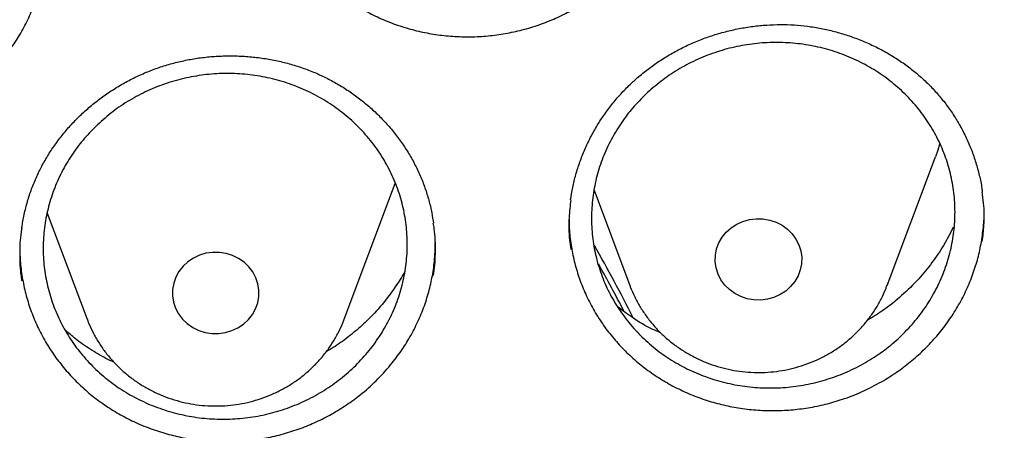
# Model space of a CAD drawing. Header units: millimetres. Extents: x 8 to 1233, y 12 to 1462.
# Tile 61 of 127: x 460.72 to 469.81, y 1284.22 to 1288. Entities that reach past the tile are written whole.
import ezdxf

# ---------------------------------------------------------------- set-up
doc = ezdxf.new("R2010")
doc.units = ezdxf.units.MM

msp = doc.modelspace()

# ---------------------------------------------------------------- linework, layer by layer
at = {"color": 7, "linetype": 'Continuous', "lineweight": 30}
for p, q in [((468.7301, 1285.5508), (469.1771, 1286.739)), ((463.7147, 1285.2417), (464.1617, 1286.4299)), ((466.0231, 1286.4301), (466.3539, 1285.5508)), ((460.9707, 1286.2194), (461.3385, 1285.2417))]:
    msp.add_line(p, q, dxfattribs=at)
at = {"color": 7, "linetype": 'Continuous', "lineweight": 30, "flags": 128}
for points in [[(469.2184, 1286.8648), (469.1989, 1286.801), (469.1771, 1286.739)], [(464.1617, 1286.4299), (464.1836, 1286.4919), (464.1866, 1286.5011)], [(467.8884, 1285.9799), (467.9154, 1285.9268), (467.9332, 1285.8703), (467.9414, 1285.8119), (467.9398, 1285.7531), (467.9284, 1285.6952), (467.9074, 1285.6396), (467.8774, 1285.5879), (467.8392, 1285.5412), (467.7937, 1285.5006), (467.742, 1285.4673), (467.6853, 1285.4419), (467.6251, 1285.4252), (467.5629, 1285.4175), (467.5002, 1285.4191), (467.4385, 1285.4298), (467.3793, 1285.4495), (467.3241, 1285.4776), (467.2743, 1285.5134), (467.2311, 1285.5561), (467.1956, 1285.6046), (467.1685, 1285.6578), (467.1507, 1285.7143), (467.1425, 1285.7726), (467.1442, 1285.8315), (467.1556, 1285.8894), (467.1766, 1285.9449), (467.2065, 1285.9967), (467.2447, 1286.0434), (467.2903, 1286.0839), (467.342, 1286.1173), (467.3986, 1286.1426), (467.4588, 1286.1594), (467.521, 1286.1671), (467.5838, 1286.1655), (467.6455, 1286.1548), (467.7047, 1286.1351), (467.7598, 1286.107), (467.8096, 1286.0712), (467.8528, 1286.0285), (467.8884, 1285.9799)], [(462.2202, 1285.242), (462.2642, 1285.2), (462.3147, 1285.1649), (462.3703, 1285.1377), (462.4299, 1285.1191), (462.4918, 1285.1093), (462.5545, 1285.1088), (462.6166, 1285.1175), (462.6765, 1285.1352), (462.7326, 1285.1615), (462.7837, 1285.1957), (462.8285, 1285.237), (462.8658, 1285.2843), (462.8948, 1285.3366), (462.9147, 1285.3924), (462.9251, 1285.4505), (462.9257, 1285.5094), (462.9164, 1285.5676), (462.8975, 1285.6238), (462.8695, 1285.6765), (462.833, 1285.7244), (462.7891, 1285.7664), (462.7386, 1285.8015), (462.6829, 1285.8286), (462.6234, 1285.8473), (462.5615, 1285.857), (462.4987, 1285.8576), (462.4366, 1285.8489), (462.3768, 1285.8311), (462.3206, 1285.8049), (462.2695, 1285.7707), (462.2247, 1285.7294), (462.1874, 1285.6821), (462.1584, 1285.6298), (462.1385, 1285.574), (462.1281, 1285.5159), (462.1276, 1285.457), (462.1369, 1285.3988), (462.1558, 1285.3426), (462.1838, 1285.2899), (462.2202, 1285.242)]]:
    msp.add_lwpolyline(points, dxfattribs=at)
at = {"color": 7, "linetype": 'Continuous', "lineweight": 30}
for centre, radius, start, end in [((453.6345, 1278.8469), 14.2684, 26.68452, 29.72277), ((453.6239, 1278.7372), 14.2805, 27.44418, 29.39849)]:
    msp.add_arc(centre, radius, start, end, dxfattribs=at)
for points, knots in [([(419.8279, 1282.1751), (419.8463, 1282.3054), (419.8881, 1282.6005), (419.9633, 1283.0592), (420.0517, 1283.5511), (420.1489, 1284.0416), (420.2545, 1284.5305), (420.3686, 1285.0178), (420.4911, 1285.5033), (420.622, 1285.9868), (420.7613, 1286.4683), (420.9089, 1286.9476), (421.0647, 1287.4246), (421.2288, 1287.8991), (421.4011, 1288.3711), (421.5816, 1288.8404), (421.7701, 1289.3069), (421.9667, 1289.7704), (422.1713, 1290.2309), (422.3839, 1290.6882), (422.6043, 1291.1423), (422.8326, 1291.5929), (423.0686, 1292.0399), (423.3124, 1292.4833), (423.5638, 1292.9229), (423.8228, 1293.3587), (424.0893, 1293.7904), (424.3632, 1294.2181), (424.6445, 1294.6414), (424.9331, 1295.0605), (425.2289, 1295.4751), (425.5319, 1295.8851), (425.8419, 1296.2905), (426.1589, 1296.6911), (426.4828, 1297.0868), (426.8135, 1297.4775), (427.1509, 1297.8632), (427.495, 1298.2436), (427.8456, 1298.6188), (428.2026, 1298.9885), (428.566, 1299.3528), (428.9357, 1299.7115), (429.3115, 1300.0645), (429.6934, 1300.4118), (430.0812, 1300.7531), (430.4749, 1301.0886), (430.8744, 1301.4179), (431.2795, 1301.7412), (431.6902, 1302.0583), (432.1062, 1302.369), (432.5277, 1302.6734), (432.9543, 1302.9713), (433.386, 1303.2627), (433.8227, 1303.5474), (434.2643, 1303.8255), (434.7107, 1304.0968), (435.1617, 1304.3613), (435.6172, 1304.6188), (436.0771, 1304.8694), (436.5413, 1305.113), (437.0096, 1305.3495), (437.482, 1305.5787), (437.9583, 1305.8008), (438.4383, 1306.0156), (438.922, 1306.2231), (439.4093, 1306.4231), (439.8999, 1306.6157), (440.3938, 1306.8008), (440.8909, 1306.9784), (441.391, 1307.1483), (441.8939, 1307.3107), (442.3996, 1307.4653), (442.9079, 1307.6122), (443.4186, 1307.7514), (443.9318, 1307.8828), (444.4471, 1308.0063), (444.9645, 1308.122), (445.4838, 1308.2297), (446.0049, 1308.3296), (446.5277, 1308.4215), (447.052, 1308.5054), (447.5777, 1308.5813), (448.1046, 1308.6493), (448.6327, 1308.7091), (449.1617, 1308.761), (449.6915, 1308.8047), (450.222, 1308.8404), (450.7531, 1308.868), (451.2846, 1308.8875), (451.8163, 1308.8989), (452.3482, 1308.9023), (452.8801, 1308.8975), (453.4118, 1308.8846), (453.9432, 1308.8636), (454.4742, 1308.8345), (455.0046, 1308.7974), (455.5343, 1308.7522), (456.0631, 1308.6989), (456.5909, 1308.6375), (457.1177, 1308.5682), (457.6431, 1308.4908), (458.1671, 1308.4054), (458.6896, 1308.3121), (459.2104, 1308.2108), (459.7294, 1308.1016), (460.2464, 1307.9845), (460.7614, 1307.8595), (461.274, 1307.7267), (461.7844, 1307.5862), (462.2922, 1307.4378), (462.7974, 1307.2818), (463.2998, 1307.1181), (463.7993, 1306.9467), (464.2958, 1306.7678), (464.7891, 1306.5813), (465.2792, 1306.3874), (465.7658, 1306.186), (466.2488, 1305.9772), (466.7282, 1305.7611), (467.2038, 1305.5377), (467.6754, 1305.3071), (468.143, 1305.0694), (468.6064, 1304.8246), (469.0655, 1304.5727), (469.5202, 1304.3139), (469.9703, 1304.0482), (470.4158, 1303.7756), (470.8565, 1303.4964), (471.2924, 1303.2104), (471.7232, 1302.9179), (472.1488, 1302.6188), (472.5693, 1302.3133), (472.9844, 1302.0014), (473.394, 1301.6832), (473.7981, 1301.3588), (474.1965, 1301.0284), (474.5892, 1300.6919), (474.9759, 1300.3494), (475.3567, 1300.0011), (475.7314, 1299.6471), (476.1, 1299.2874), (476.4622, 1298.9222), (476.8181, 1298.5514), (477.1675, 1298.1753), (477.5103, 1297.7939), (477.8465, 1297.4074), (478.176, 1297.0158), (478.4987, 1296.6192), (478.8144, 1296.2177), (479.1231, 1295.8115), (479.4248, 1295.4007), (479.7193, 1294.9853), (480.0066, 1294.5654), (480.2866, 1294.1413), (480.5591, 1293.7129), (480.8243, 1293.2805), (481.0819, 1292.844), (481.3319, 1292.4037), (481.5743, 1291.9597), (481.8089, 1291.512), (482.0358, 1291.0608), (482.2548, 1290.6062), (482.4659, 1290.1483), (482.6691, 1289.6872), (482.8643, 1289.2232), (483.0513, 1288.7562), (483.2303, 1288.2864), (483.4011, 1287.814), (483.5638, 1287.339), (483.7181, 1286.8616), (483.8642, 1286.3819), (484.002, 1285.9001), (484.1314, 1285.4162), (484.2524, 1284.9304), (484.3649, 1284.4428), (484.469, 1283.9536), (484.5646, 1283.4628), (484.6519, 1282.9707), (484.7299, 1282.4772), (484.7852, 1282.097), (484.8116, 1281.881), (484.8178, 1281.8302)], [0, 0, 0, 0, 0.004439, 0.010056, 0.015673, 0.021289, 0.026906, 0.032523, 0.038139, 0.043756, 0.049373, 0.054989, 0.060606, 0.066222, 0.071838, 0.077455, 0.083071, 0.088687, 0.094304, 0.09992, 0.105536, 0.111152, 0.116768, 0.122384, 0.128, 0.133616, 0.139232, 0.144847, 0.150463, 0.156079, 0.161694, 0.16731, 0.172925, 0.178541, 0.184156, 0.189772, 0.195387, 0.201002, 0.206617, 0.212232, 0.217847, 0.223462, 0.229077, 0.234692, 0.240307, 0.245922, 0.251536, 0.257151, 0.262766, 0.26838, 0.273995, 0.279609, 0.285224, 0.290838, 0.296453, 0.302067, 0.307681, 0.313296, 0.31891, 0.324524, 0.330138, 0.335752, 0.341366, 0.346981, 0.352595, 0.358209, 0.363823, 0.369436, 0.37505, 0.380664, 0.386278, 0.391892, 0.397506, 0.40312, 0.408734, 0.414347, 0.419961, 0.425575, 0.431189, 0.436802, 0.442416, 0.44803, 0.453643, 0.459257, 0.464871, 0.470484, 0.476098, 0.481712, 0.487325, 0.492939, 0.498553, 0.504166, 0.50978, 0.515393, 0.521007, 0.526621, 0.532234, 0.537848, 0.543462, 0.549075, 0.554689, 0.560303, 0.565916, 0.57153, 0.577144, 0.582757, 0.588371, 0.593985, 0.599599, 0.605212, 0.610826, 0.61644, 0.622054, 0.627668, 0.633282, 0.638895, 0.644509, 0.650123, 0.655737, 0.661351, 0.666965, 0.672579, 0.678193, 0.683808, 0.689422, 0.695036, 0.70065, 0.706264, 0.711879, 0.717493, 0.723107, 0.728722, 0.734336, 0.739951, 0.745565, 0.75118, 0.756794, 0.762409, 0.768024, 0.773639, 0.779253, 0.784868, 0.790483, 0.796098, 0.801713, 0.807328, 0.812943, 0.818559, 0.824174, 0.829789, 0.835405, 0.84102, 0.846636, 0.852251, 0.857867, 0.863482, 0.869098, 0.874714, 0.88033, 0.885945, 0.891561, 0.897177, 0.902793, 0.90841, 0.914026, 0.919642, 0.925258, 0.930874, 0.936491, 0.942107, 0.947724, 0.95334, 0.958956, 0.964573, 0.97019, 0.975806, 0.981423, 0.98704, 0.992656, 0.998273, 1, 1, 1, 1]), ([(462.9639, 1289.65), (462.9635, 1289.6305), (462.9621, 1289.5603), (462.9734, 1289.4383), (462.9984, 1289.2853), (463.0379, 1289.1353), (463.0897, 1288.9908), (463.1539, 1288.851), (463.2309, 1288.7158), (463.32, 1288.5875), (463.4195, 1288.4682), (463.529, 1288.3571), (463.6491, 1288.2542), (463.7782, 1288.1616), (463.9141, 1288.0807), (464.0568, 1288.0107), (464.2069, 1287.9521), (464.3617, 1287.9059), (464.5187, 1287.8729), (464.678, 1287.8523), (464.8404, 1287.8446), (465.003, 1287.85), (465.1633, 1287.8685), (465.3217, 1287.8994), (465.4784, 1287.9434), (465.6309, 1287.9998), (465.7765, 1288.0677), (465.9158, 1288.1467), (466.0492, 1288.2374), (466.1843, 1288.347), (466.3181, 1288.4764), (466.3997, 1288.5791), (466.4407, 1288.6307)], [0, 0, 0, 0, 0.012693, 0.045717, 0.079706, 0.113696, 0.146624, 0.179552, 0.21343, 0.247308, 0.280269, 0.31323, 0.347139, 0.381046, 0.414076, 0.447106, 0.481098, 0.51509, 0.548066, 0.581041, 0.614971, 0.648901, 0.681906, 0.71491, 0.748873, 0.782836, 0.815835, 0.848834, 0.88279, 0.916746, 0.958145, 1, 1, 1, 1]), ([(460.5713, 1287.6568), (460.6028, 1287.6982), (460.6659, 1287.781), (460.747, 1287.9154), (460.8175, 1288.0566), (460.8749, 1288.2029), (460.9186, 1288.3516), (460.9486, 1288.503), (460.9654, 1288.6438), (460.9658, 1288.7343), (460.966, 1288.7725)], [0, 0, 0, 0, 0.127729, 0.255462, 0.386922, 0.518379, 0.645724, 0.773071, 0.904143, 1, 1, 1, 1]), ([(466.4015, 1287.4497), (466.4171, 1287.4633), (466.4637, 1287.5043), (466.5456, 1287.5683), (466.6491, 1287.6393), (466.758, 1287.7042), (466.8718, 1287.7625), (466.9898, 1287.814), (467.1114, 1287.8582), (467.2358, 1287.8948), (467.3622, 1287.9236), (467.4897, 1287.9443), (467.6175, 1287.9568), (467.7449, 1287.9611), (467.8712, 1287.9572), (467.9965, 1287.9451), (468.121, 1287.925), (468.2449, 1287.8969), (468.3675, 1287.8608), (468.4878, 1287.8169), (468.6051, 1287.7654), (468.7183, 1287.7068), (468.8266, 1287.6414), (468.9291, 1287.5697), (469.0251, 1287.4923), (469.1143, 1287.4097), (469.1968, 1287.3216), (469.2731, 1287.228), (469.3431, 1287.1288), (469.4064, 1287.0245), (469.4625, 1286.9156), (469.511, 1286.8029), (469.5516, 1286.687), (469.5833, 1286.5687), (469.6029, 1286.4772), (469.6089, 1286.4251), (469.6103, 1286.4134)], [0, 0, 0, 0, 0.015023, 0.044945, 0.075018, 0.105309, 0.135791, 0.166421, 0.197147, 0.227909, 0.258621, 0.289221, 0.319654, 0.349875, 0.379838, 0.409618, 0.439655, 0.470042, 0.500708, 0.531573, 0.562543, 0.593509, 0.624352, 0.654984, 0.685334, 0.715348, 0.745103, 0.775183, 0.805554, 0.836187, 0.867025, 0.898004, 0.929053, 0.960089, 0.991035, 1, 1, 1, 1]), ([(466.4997, 1287.3162), (466.546, 1287.3574), (466.6387, 1287.4401), (466.7948, 1287.5446), (466.9608, 1287.6334), (467.1364, 1287.7034), (467.3187, 1287.7546), (467.5055, 1287.7864), (467.6946, 1287.7977), (467.8834, 1287.789), (468.0697, 1287.7605), (468.2509, 1287.7118), (468.425, 1287.6442), (468.5897, 1287.5586), (468.7426, 1287.4554), (468.8822, 1287.3366), (469.0068, 1287.2035), (469.1141, 1287.0575), (469.2036, 1286.9009), (469.274, 1286.7355), (469.3238, 1286.5632), (469.3531, 1286.3864), (469.3615, 1286.2072), (469.3481, 1286.028), (469.3139, 1285.8509), (469.2594, 1285.6782), (469.1843, 1285.5122), (469.0905, 1285.3548), (468.9791, 1285.2079), (468.8508, 1285.0738), (468.7079, 1284.9538), (468.552, 1284.8493), (468.3849, 1284.7623), (468.209, 1284.6932), (468.0264, 1284.643), (467.8393, 1284.6129), (467.6502, 1284.6027), (467.4614, 1284.6124), (467.2755, 1284.6427), (467.0946, 1284.6924), (466.921, 1284.761), (466.7572, 1284.8482), (466.6049, 1284.9522), (466.4661, 1285.0718), (466.3429, 1285.206), (466.2365, 1285.3526), (466.148, 1285.5098), (466.0793, 1285.6759), (466.0306, 1285.8484), (466.0024, 1286.0254), (465.9958, 1286.2047), (466.0103, 1286.3838), (466.0456, 1286.5608), (466.102, 1286.733), (466.1779, 1286.8987), (466.271, 1287.0521), (466.3776, 1287.1928), (466.459, 1287.275), (466.4997, 1287.3162)], [0, 0, 0, 0, 0.017889, 0.035836, 0.053725, 0.071614, 0.089561, 0.10745, 0.125339, 0.143284, 0.161172, 0.179056, 0.196996, 0.214879, 0.232755, 0.250688, 0.268565, 0.286435, 0.304362, 0.322233, 0.340101, 0.358026, 0.375894, 0.393765, 0.411693, 0.429564, 0.447441, 0.465375, 0.483252, 0.501136, 0.519077, 0.536961, 0.554849, 0.572795, 0.590684, 0.608573, 0.626519, 0.644408, 0.662294, 0.680236, 0.698121, 0.715999, 0.733935, 0.751813, 0.769685, 0.787614, 0.805486, 0.823354, 0.841279, 0.859148, 0.877017, 0.894944, 0.912814, 0.930688, 0.94862, 0.966495, 0.983248, 1, 1, 1, 1]), ([(460.9067, 1286.627), (460.916, 1286.6448), (460.9439, 1286.6984), (460.9963, 1286.7854), (461.0662, 1286.8862), (461.1436, 1286.9831), (461.2281, 1287.0756), (461.3193, 1287.1632), (461.4166, 1287.2453), (461.5195, 1287.3212), (461.6272, 1287.3906), (461.7392, 1287.4528), (461.8546, 1287.5076), (461.9727, 1287.5545), (462.093, 1287.5935), (462.2155, 1287.6245), (462.3402, 1287.6479), (462.4675, 1287.6636), (462.5966, 1287.6714), (462.7266, 1287.6713), (462.8567, 1287.6631), (462.9857, 1287.6469), (463.1126, 1287.6227), (463.2365, 1287.5908), (463.3566, 1287.5515), (463.4722, 1287.5049), (463.5836, 1287.451), (463.6912, 1287.39), (463.7951, 1287.3217), (463.8947, 1287.2465), (463.9893, 1287.1646), (464.0782, 1287.0765), (464.1608, 1286.9829), (464.2366, 1286.8843), (464.3049, 1286.7814), (464.3655, 1286.6748), (464.4178, 1286.5651), (464.4618, 1286.453), (464.4972, 1286.3385), (464.5235, 1286.2293), (464.5341, 1286.1577), (464.5388, 1286.1255)], [0, 0, 0, 0, 0.012841, 0.038566, 0.064418, 0.090451, 0.11664, 0.14295, 0.169335, 0.195744, 0.222104, 0.248362, 0.27447, 0.300391, 0.326086, 0.351609, 0.377339, 0.403361, 0.429617, 0.456036, 0.48254, 0.509033, 0.535414, 0.561607, 0.587549, 0.613195, 0.638608, 0.664289, 0.690215, 0.716362, 0.742685, 0.769128, 0.795634, 0.822135, 0.848567, 0.874883, 0.901051, 0.927055, 0.952901, 0.978865, 1, 1, 1, 1]), ([(461.4343, 1287.0359), (461.4806, 1287.077), (461.5735, 1287.1592), (461.7297, 1287.263), (461.8959, 1287.3509), (462.0718, 1287.42), (462.2543, 1287.4704), (462.4414, 1287.5012), (462.6307, 1287.5116), (462.8197, 1287.5019), (463.0063, 1287.4724), (463.1878, 1287.4228), (463.362, 1287.3543), (463.527, 1287.2678), (463.6802, 1287.1638), (463.82, 1287.0442), (463.9448, 1286.9105), (464.0524, 1286.7639), (464.142, 1286.6067), (464.2126, 1286.4409), (464.2626, 1286.2682), (464.292, 1286.0911), (464.3005, 1285.9118), (464.2872, 1285.7325), (464.253, 1285.5555), (464.1984, 1285.3829), (464.1233, 1285.2171), (464.0294, 1285.06), (463.9178, 1284.9136), (463.7894, 1284.7801), (463.6463, 1284.6607), (463.4902, 1284.5569), (463.3229, 1284.4707), (463.1467, 1284.4026), (462.9639, 1284.3532), (462.7765, 1284.3241), (462.5872, 1284.3148), (462.3982, 1284.3255), (462.212, 1284.3568), (462.0308, 1284.4074), (461.857, 1284.4769), (461.6929, 1284.5649), (461.5405, 1284.6698), (461.4014, 1284.7902), (461.278, 1284.9251), (461.1713, 1285.0723), (461.0826, 1285.23), (461.0137, 1285.3965), (460.9649, 1285.5694), (460.9366, 1285.7467), (460.9299, 1285.9261), (460.9444, 1286.1053), (460.9796, 1286.2822), (461.036, 1286.4543), (461.112, 1286.6197), (461.2052, 1286.7727), (461.312, 1286.913), (461.3935, 1286.995), (461.4343, 1287.0359)], [0, 0, 0, 0, 0.017887, 0.035831, 0.053717, 0.071604, 0.089548, 0.107435, 0.12532, 0.143262, 0.161146, 0.179026, 0.196962, 0.214842, 0.232716, 0.250647, 0.268521, 0.286392, 0.30432, 0.32219, 0.340061, 0.35799, 0.375861, 0.393736, 0.411667, 0.429542, 0.447422, 0.46536, 0.48324, 0.501125, 0.519067, 0.536953, 0.55484, 0.572784, 0.590672, 0.608557, 0.6265, 0.644386, 0.662267, 0.680205, 0.698087, 0.715962, 0.733895, 0.751771, 0.769642, 0.787571, 0.805442, 0.823313, 0.84124, 0.859111, 0.876984, 0.894915, 0.912788, 0.930667, 0.948602, 0.966481, 0.98324, 1, 1, 1, 1]), ([(465.8062, 1286.3408), (465.8122, 1286.3793), (465.8244, 1286.4578), (465.8535, 1286.5749), (465.8906, 1286.6921), (465.9363, 1286.8075), (465.9899, 1286.9202), (466.0514, 1287.0296), (466.1202, 1287.1348), (466.196, 1287.2352), (466.2783, 1287.3302), (466.3479, 1287.4008), (466.3902, 1287.4393), (466.4015, 1287.4497)], [0, 0, 0, 0, 0.092773, 0.18899, 0.285841, 0.383153, 0.480729, 0.578341, 0.675737, 0.772733, 0.869184, 0.964988, 1, 1, 1, 1]), ([(460.7356, 1286.0784), (460.7371, 1286.091), (460.7434, 1286.1444), (460.7633, 1286.2373), (460.7951, 1286.3561), (460.8359, 1286.472), (460.8743, 1286.5619), (460.8996, 1286.6128), (460.9067, 1286.627)], [0, 0, 0, 0, 0.066762, 0.281176, 0.494765, 0.707191, 0.918217, 1, 1, 1, 1]), ([(465.8079, 1286.3436), (465.8016, 1286.289), (465.7873, 1286.166), (465.7891, 1286.0114), (465.8043, 1285.9137), (465.8089, 1285.8837)], [0, 0, 0, 0, 0.3564354, 0.8022043, 1, 1, 1, 1]), ([(469.6098, 1285.9577), (469.616, 1286.0076), (469.6306, 1286.1252), (469.629, 1286.2794), (469.6137, 1286.3814), (469.6085, 1286.4162)], [0, 0, 0, 0, 0.326435, 0.770672, 1, 1, 1, 1]), ([(468.7008, 1284.6763), (468.7458, 1284.7043), (468.8357, 1284.7603), (468.9621, 1284.8583), (469.0814, 1284.9661), (469.1906, 1285.0831), (469.288, 1285.2072), (469.3743, 1285.3383), (469.4495, 1285.4771), (469.5121, 1285.621), (469.5612, 1285.7678), (469.5976, 1285.9175), (469.6194, 1286.0709), (469.6288, 1286.1829), (469.6267, 1286.2426), (469.6264, 1286.2505)], [0, 0, 0, 0, 0.081198, 0.1624, 0.245959, 0.329517, 0.410657, 0.4918, 0.575317, 0.658834, 0.739779, 0.820724, 0.904034, 0.987344, 1, 1, 1, 1]), ([(465.7924, 1286.1619), (465.7923, 1286.1413), (465.7918, 1286.0689), (465.8055, 1285.9454), (465.8331, 1285.794), (465.8747, 1285.647), (465.9287, 1285.5039), (465.9959, 1285.3646), (466.0756, 1285.2312), (466.1662, 1285.1062), (466.2676, 1284.9887), (466.3804, 1284.879), (466.5027, 1284.779), (466.6324, 1284.6903), (466.7694, 1284.6123), (466.9144, 1284.5449), (467.0652, 1284.4897), (467.2192, 1284.4472), (467.3766, 1284.417), (467.5379, 1284.3994), (467.7005, 1284.395), (467.8615, 1284.4036), (468.0214, 1284.4247), (468.1807, 1284.4589), (468.3493, 1284.5098), (468.5251, 1284.5795), (468.642, 1284.6439), (468.7008, 1284.6763)], [0, 0, 0, 0, 0.016108, 0.056748, 0.097387, 0.136923, 0.17646, 0.217133, 0.257805, 0.297418, 0.337032, 0.377799, 0.418566, 0.458107, 0.497649, 0.538336, 0.579022, 0.618594, 0.658166, 0.698887, 0.739607, 0.779173, 0.818738, 0.85945, 0.900163, 0.949808, 1, 1, 1, 1]), ([(460.735, 1286.0814), (460.7328, 1286.0695), (460.7177, 1285.9904), (460.715, 1285.8413), (460.7177, 1285.6899), (460.7329, 1285.6085), (460.7356, 1285.5942)], [0, 0, 0, 0, 0.0743053, 0.4918713, 0.9107562, 1, 1, 1, 1]), ([(464.5386, 1285.6448), (464.54, 1285.6522), (464.5544, 1285.7268), (464.5581, 1285.8712), (464.5561, 1286.026), (464.5407, 1286.1107), (464.5374, 1286.1284)], [0, 0, 0, 0, 0.046391, 0.467334, 0.889163, 1, 1, 1, 1]), ([(469.3417, 1286.0892), (469.3128, 1286.0327), (469.255, 1285.9197), (469.1472, 1285.761), (469.0193, 1285.6046), (468.8673, 1285.4558), (468.7079, 1285.3267), (468.5957, 1285.259), (468.5477, 1285.23)], [0, 0, 0, 0, 0.162289, 0.32497, 0.487259, 0.673349, 0.860034, 1, 1, 1, 1]), ([(460.7163, 1285.9098), (460.7174, 1285.8604), (460.7198, 1285.759), (460.7406, 1285.607), (460.7744, 1285.4563), (460.8212, 1285.3105), (460.8803, 1285.1692), (460.9526, 1285.0319), (461.0371, 1284.901), (461.1323, 1284.7788), (461.2378, 1284.6644), (461.3542, 1284.5579), (461.4801, 1284.4613), (461.6131, 1284.376), (461.7533, 1284.3015), (461.9012, 1284.2379), (462.0544, 1284.1867), (462.2102, 1284.1484), (462.3688, 1284.1225), (462.5309, 1284.1093), (462.6937, 1284.1092), (462.8547, 1284.1221), (463.0141, 1284.1475), (463.1724, 1284.186), (463.3268, 1284.2371), (463.4748, 1284.2998), (463.6169, 1284.3737), (463.7535, 1284.4595), (463.8922, 1284.564), (464.0302, 1284.6879), (464.1151, 1284.787), (464.1577, 1284.8368)], [0, 0, 0, 0, 0.03273, 0.067184, 0.101639, 0.135024, 0.168408, 0.202756, 0.237103, 0.270526, 0.30395, 0.338334, 0.372717, 0.406213, 0.43971, 0.474182, 0.508654, 0.542096, 0.575538, 0.609949, 0.64436, 0.677825, 0.711292, 0.74573, 0.780168, 0.813622, 0.847077, 0.881502, 0.915927, 0.957735, 1, 1, 1, 1]), ([(464.1577, 1284.8368), (464.1894, 1284.8781), (464.2526, 1284.9608), (464.3341, 1285.0949), (464.405, 1285.2357), (464.4628, 1285.3816), (464.5069, 1285.5298), (464.5374, 1285.6808), (464.5547, 1285.8227), (464.5553, 1285.9145), (464.5556, 1285.9543)], [0, 0, 0, 0, 0.127218, 0.25444, 0.385376, 0.51631, 0.643118, 0.76993, 0.900452, 1, 1, 1, 1]), ([(464.2738, 1285.6816), (464.2736, 1285.6811), (464.2487, 1285.6316), (464.1882, 1285.5395), (464.092, 1285.4071), (463.9832, 1285.283), (463.8632, 1285.1664), (463.7328, 1285.0607), (463.6275, 1284.9854), (463.5641, 1284.9495), (463.5487, 1284.9407)], [0, 0, 0, 0, 0.001399, 0.160995, 0.31701, 0.473025, 0.633577, 0.794129, 0.95007, 1, 1, 1, 1]), ([(466.355, 1285.5487), (466.356, 1285.546), (466.3676, 1285.5114), (466.3975, 1285.4476), (466.445, 1285.3582), (466.5009, 1285.2733), (466.5637, 1285.1929), (466.6332, 1285.1179), (466.709, 1285.0486), (466.7905, 1284.9855), (466.8772, 1284.9291), (466.9685, 1284.8797), (467.0639, 1284.8377), (467.1626, 1284.8035), (467.264, 1284.7772), (467.3674, 1284.7591), (467.472, 1284.7493), (467.5773, 1284.748), (467.6824, 1284.755), (467.7865, 1284.7704), (467.889, 1284.7942), (467.9892, 1284.826), (468.0863, 1284.8659), (468.1796, 1284.9133), (468.2685, 1284.9681), (468.3523, 1285.0299), (468.4304, 1285.0981), (468.5024, 1285.1724), (468.5676, 1285.2521), (468.6258, 1285.3367), (468.6758, 1285.4258), (468.7104, 1285.4975), (468.7253, 1285.5402), (468.7291, 1285.5509)], [0, 0, 0, 0, 0.00286, 0.036368, 0.06991, 0.103498, 0.137139, 0.17084, 0.204604, 0.238434, 0.272328, 0.306287, 0.340306, 0.374381, 0.408506, 0.442676, 0.476883, 0.511119, 0.545378, 0.579649, 0.613924, 0.648192, 0.682445, 0.716674, 0.75087, 0.785022, 0.819124, 0.853168, 0.887147, 0.921058, 0.954899, 0.988669, 1, 1, 1, 1]), ([(466.637, 1285.1164), (466.6135, 1285.1262), (466.5222, 1285.1643), (466.3869, 1285.2439), (466.2835, 1285.3226), (466.2378, 1285.3574)], [0, 0, 0, 0, 0.1618694, 0.6295883, 1, 1, 1, 1]), ([(461.3391, 1285.2433), (461.3435, 1285.2306), (461.3592, 1285.1862), (461.3945, 1285.1132), (461.4446, 1285.0251), (461.5023, 1284.9407), (461.5466, 1284.8886), (461.569, 1284.8624)], [0, 0, 0, 0, 0.090434, 0.316651, 0.543126, 0.769923, 1, 1, 1, 1]), ([(461.569, 1284.8624), (461.5846, 1284.8454), (461.6235, 1284.8034), (461.6913, 1284.7415), (461.7726, 1284.6782), (461.8592, 1284.6216), (461.9504, 1284.572), (462.0456, 1284.5298), (462.1442, 1284.4953), (462.2455, 1284.4688), (462.3489, 1284.4505), (462.4535, 1284.4404), (462.5588, 1284.4388), (462.6639, 1284.4456), (462.7681, 1284.4607), (462.8706, 1284.4842), (462.9709, 1284.5159), (463.0681, 1284.5555), (463.1615, 1284.6027), (463.2505, 1284.6573), (463.3345, 1284.7188), (463.4128, 1284.7869), (463.485, 1284.861), (463.5504, 1284.9405), (463.6088, 1285.025), (463.6591, 1285.114), (463.6941, 1285.1863), (463.7094, 1285.2298), (463.7135, 1285.2413)], [0, 0, 0, 0, 0.026801, 0.066417, 0.106081, 0.145822, 0.185638, 0.225524, 0.265477, 0.305488, 0.345552, 0.38566, 0.425803, 0.465972, 0.506156, 0.546344, 0.586525, 0.626689, 0.666825, 0.706922, 0.746969, 0.786957, 0.826877, 0.866721, 0.906485, 0.946167, 0.985767, 1, 1, 1, 1]), ([(461.5871, 1284.8432), (461.5618, 1284.8549), (461.4855, 1284.8903), (461.366, 1284.9629), (461.2406, 1285.0493), (461.1684, 1285.1123), (461.1379, 1285.1388)], [0, 0, 0, 0, 0.153999, 0.464137, 0.774276, 1, 1, 1, 1])]:
    msp.add_open_spline(points, degree=3, knots=knots, dxfattribs=at)

doc.saveas('drawing.dxf')
